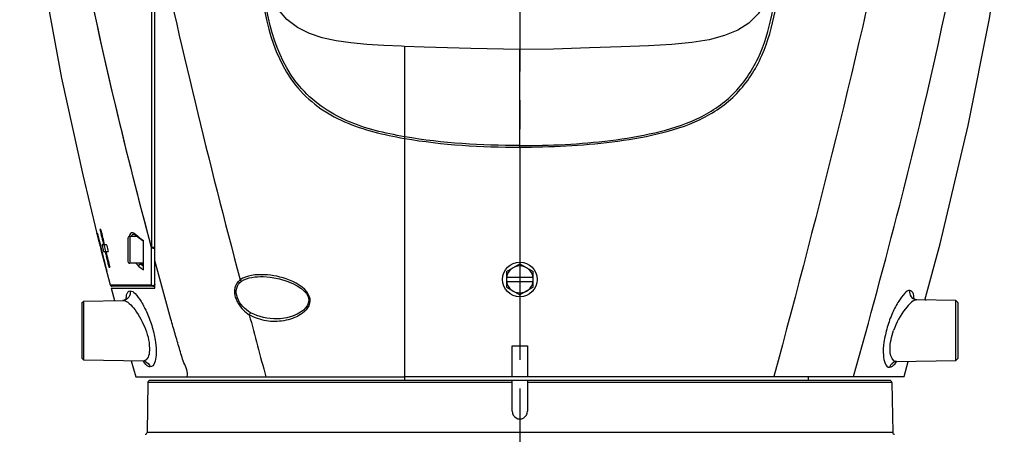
# Model space of a CAD drawing. Header units: millimetres. Extents: x 5828 to 6704, y 123 to 421.
# Tile 76 of 256: x 6334.37 to 6347.18, y 235.62 to 241.01. Entities that reach past the tile are written whole.
import ezdxf

# ---------------------------------------------------------------- set-up
doc = ezdxf.new("R2010")
doc.units = ezdxf.units.MM
doc.linetypes.add('CENTER', pattern=[0.6, 0.375, -0.075, 0.075, -0.075])
doc.layers.add('中心线', color=7, linetype='Continuous')
doc.layers.add('外形图', color=7, linetype='Continuous')

msp = doc.modelspace()

# ---------------------------------------------------------------- linework, layer by layer
at = {"layer": '中心线', "linetype": 'CENTER', "ltscale": 5}
msp.add_line((6340.876, 281.2143), (6340.876, 224.7506), dxfattribs=at)
at = {"layer": '外形图', "linetype": 'ByBlock'}
for p, q in [((6336.126, 237.5193), (6336.126, 249.8323)), ((6339.376, 240.6659), (6339.376, 236.3688)), ((6339.376, 240.6656), (6339.376, 236.3193)), ((6340.876, 239.376), (6340.876, 240.6257)), ((6339.3714, 239.4693), (6339.376, 239.4685)), ((6339.379, 239.4899), (6339.376, 239.4905)), ((6340.876, 239.3556), (6340.876, 239.376)), ((6340.876, 239.3556), (6340.876, 237.8593)), ((6335.3709, 238.2317), (6335.3708, 238.2317)), ((6335.3708, 238.2317), (6335.3709, 238.2317)), ((6335.3726, 238.2252), (6335.3709, 238.2317)), ((6335.3755, 238.2339), (6335.3772, 238.2266)), ((6335.3756, 238.2337), (6335.379, 238.2337)), ((6335.4108, 238.2848), (6335.4114, 238.2824)), ((6335.4225, 238.2809), (6335.4216, 238.2848)), ((6335.4231, 238.2786), (6335.4225, 238.2809)), ((6335.867, 238.2191), (6335.8778, 238.2113)), ((6335.4026, 238.1093), (6335.4076, 238.0894)), ((6335.4091, 238.1092), (6335.4027, 238.1093)), ((6335.4076, 238.0894), (6335.4098, 238.0808)), ((6335.4124, 238.0954), (6335.4089, 238.0952)), ((6335.776, 238.1693), (6335.776, 237.8693)), ((6335.898, 238.1943), (6335.801, 238.1943)), ((6335.801, 238.1943), (6335.801, 237.8443)), ((6335.8779, 238.2112), (6335.8778, 238.2113)), ((6335.9502, 238.1516), (6335.976, 238.1311)), ((6335.976, 237.7581), (6335.976, 238.1391)), ((6335.4098, 238.0808), (6335.4169, 238.0523)), ((6335.4239, 238.0237), (6335.5439, 237.5629)), ((6335.4436, 238.0823), (6335.4374, 238.0823)), ((6335.4374, 238.0823), (6335.4391, 238.0752)), ((6335.469, 238.0821), (6335.4582, 238.0823)), ((6335.4582, 237.9956), (6335.4789, 237.9956)), ((6335.4637, 238.0819), (6335.4654, 238.0748)), ((6335.4895, 237.9958), (6335.4788, 237.9956)), ((6335.4789, 237.9956), (6335.4794, 237.9932)), ((6335.4794, 237.9932), (6335.481, 237.9866)), ((6335.4911, 237.989), (6335.4895, 237.9956)), ((6335.4995, 238.0761), (6335.4981, 238.0823)), ((6336.0791, 238.0498), (6336.0788, 237.563)), ((6336.0791, 238.0498), (6336.0802, 238.0544)), ((6335.976, 237.8443), (6335.801, 237.8443)), ((6335.976, 237.8342), (6335.9393, 237.833)), ((6340.701, 237.7354), (6340.876, 237.8364)), ((6340.876, 237.8364), (6341.051, 237.7354)), ((6335.5011, 237.7401), (6335.4988, 237.7401)), ((6340.701, 237.7354), (6340.701, 237.5333)), ((6341.051, 237.5333), (6341.051, 237.7354)), ((6340.701, 237.6643), (6341.051, 237.6643)), ((6341.051, 237.6043), (6340.701, 237.6043)), ((6335.5439, 237.5629), (6336.0788, 237.563)), ((6335.5555, 237.5193), (6335.5989, 237.3601)), ((6335.5556, 237.5193), (6336.126, 237.5193)), ((6336.101, 237.5443), (6335.5685, 237.5443)), ((6340.701, 237.5333), (6340.876, 237.4322)), ((6341.051, 237.5333), (6340.876, 237.4322)), ((6335.176, 237.3282), (6335.2006, 237.3532)), ((6335.176, 237.3282), (6335.176, 236.6105)), ((6335.2006, 237.3532), (6335.7106, 237.3621)), ((6335.2006, 236.5855), (6335.2006, 237.3532)), ((6335.7116, 237.3621), (6335.7106, 237.3621)), ((6338.1193, 237.4093), (6338.1256, 237.3881)), ((6338.1256, 237.3881), (6338.1276, 237.3751)), ((6340.876, 237.4093), (6340.876, 236.7695)), ((6346.042, 237.3682), (6346.043, 237.3682)), ((6346.551, 237.3593), (6346.043, 237.3682)), ((6346.576, 237.3338), (6346.551, 237.3593)), ((6346.551, 236.5794), (6346.551, 237.3593)), ((6346.576, 237.3338), (6346.576, 236.6048)), ((6340.776, 236.7693), (6340.976, 236.7693)), ((6340.776, 236.3693), (6340.776, 236.7693)), ((6340.976, 236.7693), (6340.976, 236.3693)), ((6335.2006, 236.5855), (6335.176, 236.6105)), ((6335.972, 236.572), (6335.2006, 236.5855)), ((6335.8177, 236.5747), (6335.8763, 236.3688)), ((6345.7778, 236.5659), (6346.551, 236.5794)), ((6345.8759, 236.3693), (6345.9302, 236.5685)), ((6346.551, 236.5794), (6346.576, 236.6048)), ((6335.8762, 236.3688), (6339.376, 236.3688)), ((6336.0352, 236.2948), (6336.0238, 235.6439)), ((6340.7761, 236.2948), (6336.0352, 236.2948)), ((6345.6918, 236.3193), (6336.0602, 236.3193)), ((6339.376, 236.3693), (6345.8759, 236.3693)), ((6340.776, 235.9195), (6340.776, 236.3193)), ((6345.7168, 236.2948), (6340.9759, 236.2948)), ((6340.976, 236.3193), (6340.976, 235.9195)), ((6344.626, 236.3693), (6344.626, 236.3193)), ((6345.7168, 236.2948), (6345.7282, 235.6439)), ((6345.7282, 235.6439), (6336.0238, 235.6439))]:
    msp.add_line(p, q, dxfattribs=at)
for points in [[(6334.3666, 244.3984), (6334.4087, 243.788), (6334.5432, 242.4842), (6334.7076, 241.3627), (6334.9118, 240.253), (6335.1862, 238.9929), (6335.3708, 238.2317)], [(6346.1478, 237.3663), (6346.3467, 238.0955), (6346.7108, 239.6351), (6346.9867, 241.0269), (6347.1807, 242.2689)], [(6344.0809, 241.2413), (6343.9778, 241.0872), (6343.856, 240.97), (6343.7111, 240.8779), (6343.5373, 240.8054), (6343.3385, 240.752), (6343.1134, 240.7146), (6342.8533, 240.6892), (6342.5485, 240.6722), (6342.1937, 240.6597), (6341.7835, 240.6462), (6341.3125, 240.6304), (6340.876, 240.6257)], [(6339.376, 240.6656), (6339.3367, 240.667), (6339.1041, 240.6768), (6338.8834, 240.6903), (6338.6766, 240.7099), (6338.484, 240.7382), (6338.3039, 240.7784), (6338.1368, 240.8341), (6337.982, 240.9109), (6337.8418, 241.0161), (6337.7207, 241.1582)], [(6340.876, 240.6257), (6340.2379, 240.6362), (6339.631, 240.6575), (6339.376, 240.6656)], [(6335.8556, 238.2235), (6335.8567, 238.2234), (6335.867, 238.2191)], [(6335.8779, 238.2112), (6335.908, 238.186), (6335.9502, 238.1516)], [(6337.2517, 237.6123), (6337.2452, 237.6167), (6337.2393, 237.6226), (6337.2343, 237.6298)], [(6337.5371, 237.6703), (6337.6267, 237.6641), (6337.7479, 237.6421), (6337.8444, 237.6134), (6337.9194, 237.5827), (6337.9767, 237.5528), (6338.0255, 237.5205), (6338.0659, 237.4862), (6338.0977, 237.4492), (6338.1193, 237.4093)], [(6335.5439, 237.5629), (6335.5475, 237.555), (6335.5565, 237.5472), (6335.568, 237.5443)], [(6335.5988, 237.3607), (6335.5983, 237.3606), (6335.5902, 237.36)], [(6335.7622, 237.3885), (6335.7631, 237.3914), (6335.7561, 237.3818), (6335.729, 237.3651), (6335.7116, 237.3621)], [(6338.1276, 237.3751), (6338.1259, 237.3379), (6338.1129, 237.3013), (6338.0903, 237.2672), (6338.0599, 237.2361), (6338.023, 237.2082), (6337.9764, 237.1815), (6337.9158, 237.1562), (6337.8433, 237.1359), (6337.7553, 237.1232), (6337.7172, 237.1215)], [(6346.042, 237.3682), (6346.0267, 237.3706), (6346.0021, 237.3836), (6345.9923, 237.3947)], [(6346.1639, 237.366), (6346.1601, 237.3662), (6346.1486, 237.3692)], [(6337.3725, 237.2003), (6337.3652, 237.193), (6337.3591, 237.1836), (6337.3548, 237.173)], [(6335.9719, 236.572), (6335.9872, 236.5693), (6335.9901, 236.5682)], [(6345.7734, 236.575), (6345.7612, 236.5626), (6345.7656, 236.564), (6345.7778, 236.5659)]]:
    msp.add_lwpolyline(points, dxfattribs=at)
msp.add_circle((6340.876, 237.6343), 0.225, dxfattribs=at)
for centre, radius, start, end in [((6369.2729, 246.7081), 34.9456, 194.04873, 194.2699), ((6373.9203, 247.52), 39.6445, 193.54722, 194.28207), ((6382.3016, 249.1633), 48.1361, 193.06438, 193.30894), ((6383.5602, 249.4312), 49.4122, 193.0443, 193.27801), ((6338.0003, 240.7402), 3.2957, 229.76515, 229.9929), ((6338.0399, 240.7874), 3.3574, 229.99384, 230.52663), ((6372.4065, 247.2394), 38.1109, 193.88276, 194.43326), ((6335.801, 238.1693), 0.025, 90, 180), ((6338.1478, 240.9193), 3.5278, 230.53442, 232.00213), ((6350.6122, 241.2817), 15.5335, 191.94715, 192.10678), ((6344.824, 240.4299), 9.7029, 194.1841, 194.35767), ((6353.4838, 242.3722), 18.5493, 193.39456, 193.64748), ((6353.4952, 242.3728), 18.535, 193.40803, 193.65846), ((6382.5793, 249.2296), 48.4217, 193.42599, 193.66143), ((6383.9084, 249.5139), 49.7701, 193.38912, 193.62101), ((6376.1241, 247.6215), 41.731, 193.22277, 193.3363), ((6335.801, 237.8693), 0.025, 180, 270), ((6336.3836, 238.36), 0.689, 229.8799, 231.1575), ((6337.65, 239.9558), 2.7627, 231.16372, 232.7039), ((6340.876, 237.6343), 0.175, 9.87089, 170.12911), ((6340.876, 237.6343), 0.175, 189.87089, 350.12911), ((6336.101, 237.5693), 0.025, 270, 0), ((6336.1963, 237.3631), 0.4441, 177.58255, 177.83385), ((6336.1656, 237.3645), 0.4134, 176.36264, 177.59384), ((6338.5497, 233.3705), 4.2442, 108.54481, 108.81956), ((6337.9882, 237.3593), 0.1568, 11.80793, 12.69877), ((6337.9963, 237.3603), 0.1487, 11.22059, 12.07858), ((6345.5932, 237.3698), 0.4087, 2.45977, 3.95988), ((6639.7629, 317.379), 312.8636, 194.85426, 195.006657), ((6335.973, 236.6277), 0.0557, 268.97756, 277.90216), ((6335.9703, 236.4803), 0.0918, 69.60832, 88.98979), ((6336.327, 236.8058), 0.4248, 213.64888, 213.85089), ((6336.3006, 236.7879), 0.393, 213.83288, 215.43974), ((6345.4568, 236.7783), 0.3854, 323.54791, 326.25617), ((6345.4088, 236.8109), 0.4435, 326.20935, 326.85209), ((6336.0602, 236.2943), 0.025, 90, 179), ((6345.6918, 236.2943), 0.025, 1, 90), ((6340.876, 235.9193), 0.1, 179.91679, 0.083), ((6335.9988, 235.6443), 0.025, 270, 359), ((6345.7532, 235.6443), 0.025, 181, 270)]:
    msp.add_arc(centre, radius, start, end, dxfattribs=at)
for points, knots in [([(6346.4762, 249.8185), (6346.4772, 247.5411), (6345.9345, 242.9806), (6344.7684, 238.5734), (6344.1831, 236.3693)], [0, 0, 0, 0, 0.4996651, 1, 1, 1, 1]), ([(6334.638, 245.3836), (6334.7027, 244.7696), (6335.0325, 242.2974), (6335.594, 239.8616), (6336.0791, 238.0498)], [0, 0, 0, 0, 0.247642, 1, 1, 1, 1]), ([(6336.0802, 238.0544), (6335.9191, 238.6592), (6335.3051, 241.0737), (6334.839, 243.5313), (6334.6429, 245.3869)], [0, 0, 0, 0, 0.2511764, 1, 1, 1, 1]), ([(6345.2179, 236.3693), (6345.4263, 237.111), (6346.2297, 240.0757), (6346.8701, 243.097), (6347.1126, 245.3869)], [0, 0, 0, 0, 0.2506808, 1, 1, 1, 1]), ([(6336.0849, 242.4236), (6336.0861, 242.0482), (6336.0816, 240.5917), (6336.0794, 239.1354), (6336.0802, 238.0544)], [0, 0, 0, 0, 0.2578034, 1, 1, 1, 1]), ([(6337.4843, 241.7081), (6337.5188, 241.1708), (6337.6457, 240.4371), (6338.2361, 239.8704), (6338.709, 239.6081), (6339.1065, 239.5147), (6339.3714, 239.4693)], [0, 0, 0, 0, 0.5008474, 0.6256466, 0.7499611, 1, 1, 1, 1]), ([(6340.876, 239.3556), (6341.277, 239.3556), (6341.8781, 239.3824), (6342.6632, 239.5135), (6343.2311, 239.6859), (6343.7284, 240.0262), (6344.0542, 240.5373), (6344.212, 241.1183), (6344.2561, 241.5169), (6344.2685, 241.717)], [0, 0, 0, 0, 0.2525641, 0.3774315, 0.5008903, 0.6237436, 0.7479692, 0.8737424, 1, 1, 1, 1]), ([(6339.376, 239.4905), (6339.1204, 239.5356), (6338.6138, 239.6484), (6337.7269, 240.2631), (6337.5622, 241.1079), (6337.5216, 241.6241)], [0, 0, 0, 0, 0.2514594, 0.4983701, 1, 1, 1, 1]), ([(6340.876, 239.376), (6341.2701, 239.376), (6341.8604, 239.4022), (6342.631, 239.5297), (6343.1868, 239.6945), (6343.6759, 240.017), (6344.0054, 240.5058), (6344.1702, 241.0699), (6344.2184, 241.4591), (6344.2328, 241.655)], [0, 0, 0, 0, 0.2537701, 0.3791269, 0.5026271, 0.6247098, 0.7480116, 0.8735185, 1, 1, 1, 1]), ([(6335.3772, 238.2266), (6335.3802, 238.2136), (6335.3889, 238.1745), (6335.3973, 238.1354), (6335.4026, 238.1093)], [0, 0, 0, 0, 0.3355338, 1, 1, 1, 1]), ([(6335.4216, 238.2848), (6335.4198, 238.2848), (6335.4163, 238.2848), (6335.4128, 238.2848), (6335.4111, 238.2848)], [0, 0, 0, 0, 0.5260491, 1, 1, 1, 1]), ([(6335.8598, 238.2329), (6335.848, 238.2405), (6335.8084, 238.2496), (6335.7966, 238.2102), (6335.7934, 238.1932)], [0, 0, 0, 0, 0.4473186, 1, 1, 1, 1]), ([(6335.8715, 238.2242), (6335.8696, 238.2258), (6335.8658, 238.2289), (6335.8618, 238.2316), (6335.8598, 238.2329)], [0, 0, 0, 0, 0.5156459, 1, 1, 1, 1]), ([(6335.8778, 238.2113), (6335.8759, 238.2129), (6335.873, 238.217), (6335.8717, 238.2218), (6335.8715, 238.2242)], [0, 0, 0, 0, 0.5027941, 1, 1, 1, 1]), ([(6335.8201, 238.1955), (6335.8205, 238.1966), (6335.8213, 238.1986), (6335.8223, 238.2006), (6335.8228, 238.2016)], [0, 0, 0, 0, 0.5096269, 1, 1, 1, 1]), ([(6335.4583, 238.0823), (6335.4557, 238.0823), (6335.4508, 238.0823), (6335.446, 238.0823), (6335.4436, 238.0823)], [0, 0, 0, 0, 0.5215841, 1, 1, 1, 1]), ([(6335.498, 238.0823), (6335.493, 238.0823), (6335.4833, 238.0823), (6335.4736, 238.0823), (6335.469, 238.0823)], [0, 0, 0, 0, 0.5243483, 1, 1, 1, 1]), ([(6335.4895, 237.9956), (6335.4941, 237.9956), (6335.5038, 237.9956), (6335.5135, 237.9956), (6335.5186, 237.9956)], [0, 0, 0, 0, 0.4751597, 1, 1, 1, 1]), ([(6336.0791, 238.0498), (6336.0855, 238.0435), (6336.0966, 238.0442), (6336.1189, 238.0413), (6336.1146, 238.0495), (6336.1126, 238.051)], [0, 0, 0, 0, 0.5988263, 0.8356644, 1, 1, 1, 1]), ([(6335.9393, 237.833), (6335.9374, 237.8344), (6335.9334, 237.8374), (6335.9297, 237.8407), (6335.9278, 237.8424)], [0, 0, 0, 0, 0.486983, 1, 1, 1, 1]), ([(6336.5474, 236.3689), (6336.5599, 236.4295), (6336.4953, 236.5545), (6336.4453, 236.7368), (6336.3883, 236.9272), (6336.3173, 237.1803), (6336.2291, 237.4976), (6336.1602, 237.7517), (6336.126, 237.8788)], [0, 0, 0, 0, 0.1184409, 0.2443276, 0.3702996, 0.4962137, 0.748058, 1, 1, 1, 1]), ([(6335.5276, 237.7932), (6335.5293, 237.7932), (6335.5329, 237.7931), (6335.5365, 237.7931), (6335.5384, 237.7932)], [0, 0, 0, 0, 0.4712499, 1, 1, 1, 1]), ([(6335.976, 237.804), (6335.9719, 237.8072), (6335.9637, 237.8136), (6335.9555, 237.8201), (6335.9515, 237.8233)], [0, 0, 0, 0, 0.5018084, 1, 1, 1, 1]), ([(6337.1806, 237.3878), (6337.1656, 237.4323), (6337.1548, 237.5242), (6337.2037, 237.6044), (6337.2343, 237.6298)], [0, 0, 0, 0, 0.5414996, 1, 1, 1, 1]), ([(6337.1998, 237.3943), (6337.1851, 237.434), (6337.174, 237.519), (6337.2229, 237.5897), (6337.2517, 237.6123)], [0, 0, 0, 0, 0.5356083, 1, 1, 1, 1]), ([(6338.1411, 237.3938), (6338.1154, 237.5078), (6337.8756, 237.6461), (6337.66, 237.6903), (6337.5478, 237.6951)], [0, 0, 0, 0, 0.509985, 1, 1, 1, 1]), ([(6335.8023, 237.4859), (6335.8089, 237.4581), (6335.7979, 237.394), (6335.7396, 237.3629), (6335.7116, 237.3621)], [0, 0, 0, 0, 0.5043185, 1, 1, 1, 1]), ([(6335.753, 237.3907), (6335.7539, 237.4045), (6335.7561, 237.4387), (6335.779, 237.4856), (6335.8023, 237.4859)], [0, 0, 0, 0, 0.3713298, 1, 1, 1, 1]), ([(6335.8023, 237.4859), (6335.8271, 237.4863), (6335.8857, 237.4371), (6335.9552, 237.3387), (6336.0318, 237.1893), (6336.0967, 237.0144), (6336.1374, 236.823), (6336.1518, 236.6661), (6336.1197, 236.4964), (6336.0628, 236.4973)], [0, 0, 0, 0, 0.0671317, 0.1828688, 0.3371784, 0.5141076, 0.6926917, 0.8459876, 1, 1, 1, 1]), ([(6336.101, 237.5443), (6336.096, 237.5443), (6336.0856, 237.5483), (6336.0801, 237.5579), (6336.0788, 237.563)], [0, 0, 0, 0, 0.4861156, 1, 1, 1, 1]), ([(6336.0788, 237.563), (6336.081, 237.5608), (6336.0881, 237.5568), (6336.0961, 237.5557), (6336.1009, 237.5556)], [0, 0, 0, 0, 0.3891812, 1, 1, 1, 1]), ([(6336.1009, 237.5556), (6336.1019, 237.5556), (6336.1039, 237.5557), (6336.106, 237.5559), (6336.107, 237.556)], [0, 0, 0, 0, 0.4998199, 1, 1, 1, 1]), ([(6336.126, 237.5693), (6336.126, 237.5665), (6336.1206, 237.5588), (6336.1122, 237.5567), (6336.107, 237.556)], [0, 0, 0, 0, 0.3496548, 1, 1, 1, 1]), ([(6345.9513, 237.492), (6345.9261, 237.4925), (6345.8668, 237.4424), (6345.7964, 237.343), (6345.7187, 237.1917), (6345.6529, 237.0147), (6345.6117, 236.821), (6345.5972, 236.6619), (6345.6299, 236.4905), (6345.6876, 236.4911)], [0, 0, 0, 0, 0.0671332, 0.1828994, 0.3372093, 0.5141112, 0.6926925, 0.8459515, 1, 1, 1, 1]), ([(6345.9513, 237.492), (6345.9447, 237.4642), (6345.9556, 237.4001), (6346.0139, 237.3689), (6346.042, 237.3682)], [0, 0, 0, 0, 0.5035743, 1, 1, 1, 1]), ([(6345.9512, 237.492), (6345.9579, 237.4918), (6345.9958, 237.4777), (6345.9988, 237.4289), (6346.0009, 237.398)], [0, 0, 0, 0, 0.1769129, 1, 1, 1, 1]), ([(6335.7106, 237.3621), (6335.7327, 237.3625), (6335.7857, 237.3312), (6335.888, 237.223), (6336.002, 237.0162), (6336.0697, 236.7938), (6336.0468, 236.6018), (6335.9969, 236.5775)], [0, 0, 0, 0, 0.0728304, 0.1857817, 0.4963426, 0.817587, 1, 1, 1, 1]), ([(6337.1805, 237.3878), (6337.1883, 237.3643), (6337.2282, 237.2793), (6337.2976, 237.2106), (6337.3549, 237.1729)], [0, 0, 0, 0, 0.2652825, 1, 1, 1, 1]), ([(6338.1422, 237.3892), (6338.1506, 237.3467), (6338.1241, 237.2553), (6337.9968, 237.1498), (6337.8077, 237.0839), (6337.5722, 237.0824), (6337.4225, 237.134), (6337.3548, 237.173)], [0, 0, 0, 0, 0.1370301, 0.2667674, 0.5126983, 0.7531517, 1, 1, 1, 1]), ([(6338.1417, 237.3914), (6338.138, 237.3907), (6338.1327, 237.3897), (6338.1274, 237.3883), (6338.1258, 237.3882)], [0, 0, 0, 0, 0.6994393, 1, 1, 1, 1]), ([(6346.043, 237.3682), (6346.018, 237.3686), (6345.9586, 237.3302), (6345.8468, 237.2043), (6345.7761, 237.0702), (6345.7405, 236.9693)], [0, 0, 0, 0, 0.1456931, 0.3761258, 1, 1, 1, 1]), ([(6345.744, 236.577), (6345.7032, 236.6066), (6345.6815, 236.7642), (6345.7123, 236.8896), (6345.7405, 236.9693)], [0, 0, 0, 0, 0.3735962, 1, 1, 1, 1]), ([(6336.0628, 236.4973), (6336.0561, 236.4974), (6336.0211, 236.5065), (6335.9971, 236.5368), (6335.9805, 236.5601)], [0, 0, 0, 0, 0.1886266, 1, 1, 1, 1]), ([(6335.9969, 236.5775), (6335.9943, 236.5762), (6335.989, 236.5742), (6335.9834, 236.5729), (6335.9806, 236.5725)], [0, 0, 0, 0, 0.5028193, 1, 1, 1, 1]), ([(6345.7669, 236.5493), (6345.7604, 236.5407), (6345.74, 236.5154), (6345.71, 236.4916), (6345.6875, 236.4912)], [0, 0, 0, 0, 0.3235914, 1, 1, 1, 1]), ([(6345.7784, 236.5659), (6345.7723, 236.5658), (6345.76, 236.5675), (6345.749, 236.5733), (6345.744, 236.577)], [0, 0, 0, 0, 0.4929689, 1, 1, 1, 1])]:
    msp.add_open_spline(points, degree=3, knots=knots, dxfattribs=at)
for points in [[(6336.126, 242.2636), (6336.4466, 240.7081), (6336.8308, 239.1658), (6337.2341, 237.6297)], [(6339.376, 239.4685), (6339.8701, 239.3832), (6340.3746, 239.355), (6340.876, 239.3556)], [(6340.876, 239.376), (6340.3756, 239.376), (6339.8719, 239.4031), (6339.379, 239.4899)], [(6335.8228, 238.2016), (6335.8286, 238.2133), (6335.8422, 238.224), (6335.8553, 238.2235)], [(6336.0802, 238.0544), (6336.0902, 238.0477), (6336.1247, 238.0573), (6336.1159, 238.0492)], [(6335.8826, 237.8431), (6335.8926, 237.8287), (6335.904, 237.8149), (6335.9175, 237.8038)], [(6335.9393, 237.833), (6335.9274, 237.8306), (6335.9163, 237.8159), (6335.9175, 237.8038)], [(6337.5478, 237.6951), (6337.4411, 237.6997), (6337.3238, 237.6877), (6337.2341, 237.6297)], [(6337.2517, 237.6123), (6337.3349, 237.662), (6337.4396, 237.672), (6337.5365, 237.6703)], [(6337.3725, 237.2003), (6337.2983, 237.2449), (6337.23, 237.3132), (6337.1998, 237.3943)], [(6337.7171, 237.1215), (6337.5993, 237.1194), (6337.4766, 237.1451), (6337.3725, 237.2003)], [(6336.0023, 236.5663), (6336.031, 236.5556), (6336.0554, 236.527), (6336.0628, 236.4973)], [(6345.7778, 236.5659), (6345.7388, 236.5649), (6345.697, 236.529), (6345.6876, 236.4911)]]:
    msp.add_open_spline(points, degree=3, dxfattribs=at)

doc.saveas('drawing.dxf')
